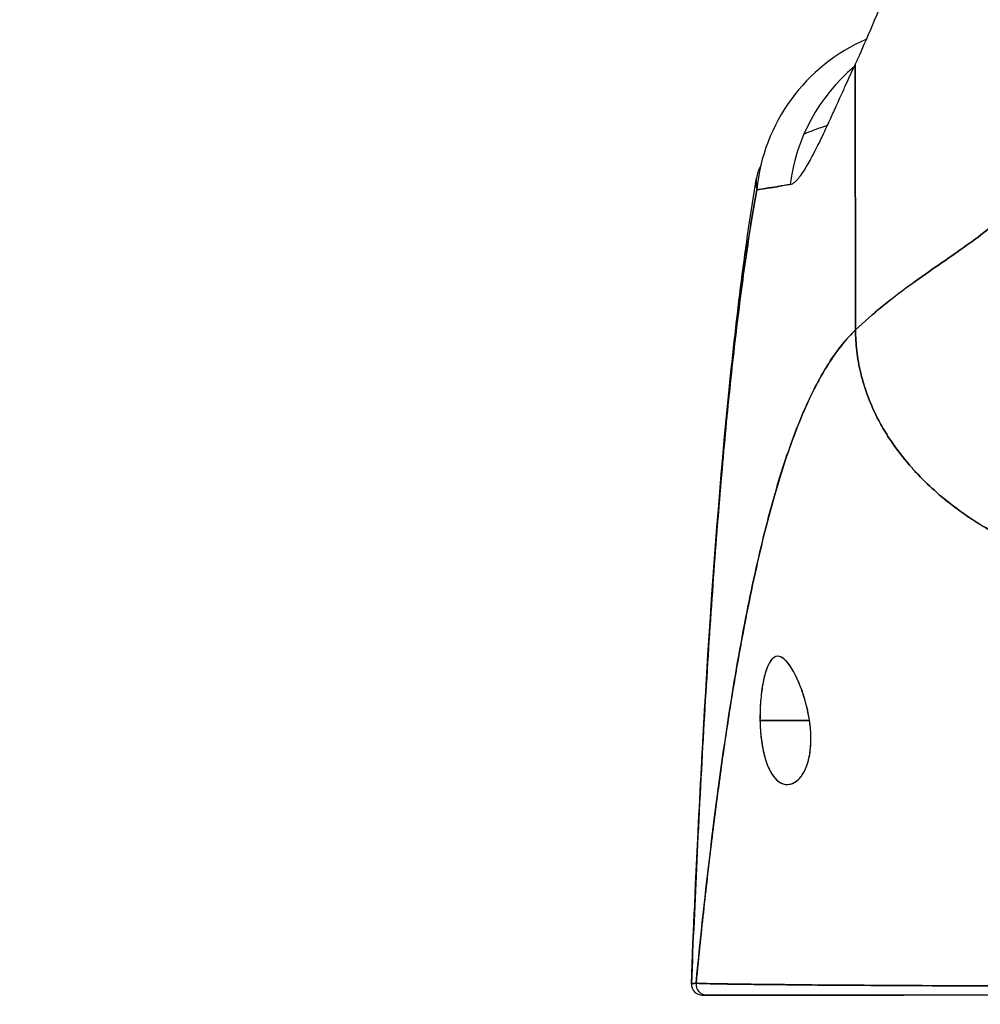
# Model space of a CAD drawing. Extents: x 784 to 1207, y 24 to 294.
# Tile 129 of 217: x 1033.33 to 1034.36, y 108.83 to 109.89. Entities that reach past the tile are written whole.
import ezdxf

# ---------------------------------------------------------------- set-up
doc = ezdxf.new("R2010")
doc.units = 0
doc.header["$LTSCALE"] = 4
doc.header["$MEASUREMENT"] = 0
doc.layers.get('0').update_dxf_attribs({"linetype": 'CONTINUOUS'})
doc.layers.get('DEFPOINTS').update_dxf_attribs({"linetype": 'CONTINUOUS'})
doc.styles.add('ROMANS', font='romans.shx')
doc.dimstyles.new('Default (ANSI)', dxfattribs={"dimscale": 20, "dimtxt": 0.07, "dimasz": 0.07, "dimexe": 0.125, "dimexo": 0.0625, "dimgap": 0.031496, "dimtad": 0, "dimtih": 1, "dimtoh": 1, "dimrnd": 1e-08, "dimzin": 0, "dimdsep": 46, "dimtxsty": 'ROMANS', "dimblk": 'Filled-1', "dimcen": 0.09, "dimdle": 0.393701, "dimclrd": 256, "dimclre": 256, "dimclrt": 256, "dimadec": 0, "dimazin": 0, "dimtfac": 0.928571, "dimtofl": 0, "dimtmove": 0, "dimatfit": 3, "dimfxl": 1, "dimtolj": 1, "dimtzin": 0, "dimlwd": -1, "dimlwe": -1, "dimarcsym": 0})

# ---------------------------------------------------------------- blocks, each defined once
blk = doc.blocks.new('Filled-1')
at = {"color": 0}
for p, q in [((0, 0), (-1, 0.17857)), ((-1, 0.17857), (-1, -0.17857)), ((-1, 0), (0, 0)), ((-1, -0.17857), (0, 0))]:
    blk.add_line(p, q, dxfattribs=at)
at = {"color": 0, "flags": 128}
blk.add_lwpolyline([(-1, -0.17857), (0, 0), (-1, 0.17857), (-1, -0.17857)], dxfattribs=at)
at = {"color": 0}
blk.add_solid([(-1, -0.17857), (0, 0), (-1, 0.17857), (-1, -0.17857)], dxfattribs=at)
blk = doc.blocks.new('*D19')
at = {"transparency": 16777216}
for p, q in [((1033.1, 108.8873), (1033.1, 115.3377)), ((1065.1625, 108.8561), (1065.1625, 115.3377)), ((1034.5, 112.8377), (1044.7145, 112.8377)), ((1063.7625, 112.8377), (1053.5479, 112.8377))]:
    blk.add_line(p, q, dxfattribs=at)
at = {"layer": 'DEFPOINTS', "color": 0, "transparency": 16777216}
for p in [(1033.1, 112.8377), (1033.1, 107.6373), (1065.1625, 107.6061)]:
    blk.add_point(p, dxfattribs=at)
at = {"transparency": 16777216, "xscale": 1.400000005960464, "yscale": 1.400000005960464, "zscale": 1.400000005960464, "rotation": 180}
blk.add_blockref('Filled-1', (1033.1, 112.8377), dxfattribs=at)
at = {"transparency": 16777216, "xscale": 1.400000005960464, "yscale": 1.400000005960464, "zscale": 1.400000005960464}
blk.add_blockref('Filled-1', (1065.1625, 112.8377), dxfattribs=at)
at = {"transparency": 16777216, "insert": (1049.1312, 112.8377), "char_height": 1.4, "attachment_point": 5, "style": 'ROMANS'}
blk.add_mtext('\\A1;\\fTahoma|b0|i0;\\H1.7500;(32.06)\\P\\fTahoma|b0|i0;\\H1.7500;(2 PL.)', dxfattribs=at)
blk = doc.blocks.new('*D20')
at = {"transparency": 16777216}
for p, q in [((1028.85, 108.8873), (1028.85, 115.3377)), ((1033.1, 108.8873), (1033.1, 115.3377)), ((1026.85, 112.8377), (1024.85, 112.8377)), ((1035.1, 112.8377), (1037.1, 112.8377))]:
    blk.add_line(p, q, dxfattribs=at)
at = {"layer": 'DEFPOINTS', "color": 0, "transparency": 16777216}
for p in [(1033.1, 112.8377), (1028.85, 107.6373), (1033.1, 107.6373)]:
    blk.add_point(p, dxfattribs=at)
at = {"transparency": 16777216, "xscale": 2, "yscale": 2, "zscale": 2}
blk.add_blockref('Filled-1', (1028.85, 112.8377), dxfattribs=at)
at = {"transparency": 16777216, "xscale": 2, "yscale": 2, "zscale": 2, "rotation": 180}
blk.add_blockref('Filled-1', (1033.1, 112.8377), dxfattribs=at)
at = {"transparency": 16777216, "insert": (1021.1724, 112.8377), "char_height": 2, "attachment_point": 5, "style": 'ROMANS'}
blk.add_mtext('\\A1;4.25', dxfattribs=at)
blk = doc.blocks.new('*D22')
at = {"transparency": 16777216}
for p, q in [((996.7875, 108.8561), (996.7875, 123.1399)), ((1065.1625, 108.8561), (1065.1625, 123.1399)), ((998.1875, 120.6399), (1021.1813, 120.6399)), ((1063.7625, 120.6399), (1040.7686, 120.6399))]:
    blk.add_line(p, q, dxfattribs=at)
at = {"layer": 'DEFPOINTS', "color": 0, "transparency": 16777216}
for p in [(996.7875, 120.6399), (996.7875, 107.6061), (1065.1625, 107.6061)]:
    blk.add_point(p, dxfattribs=at)
at = {"transparency": 16777216, "xscale": 1.400000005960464, "yscale": 1.400000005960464, "zscale": 1.400000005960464, "rotation": 180}
blk.add_blockref('Filled-1', (996.7875, 120.6399), dxfattribs=at)
at = {"transparency": 16777216, "xscale": 1.400000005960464, "yscale": 1.400000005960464, "zscale": 1.400000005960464}
blk.add_blockref('Filled-1', (1065.1625, 120.6399), dxfattribs=at)
at = {"transparency": 16777216, "insert": (1030.975, 120.6399), "char_height": 1.4, "attachment_point": 5, "style": 'ROMANS'}
blk.add_mtext('\\A1;\\fTahoma|b0|i0;\\H1.7500;(68.37)\\P\\fTahoma|b0|i0;\\H1.7500;OPENING WIDTH', dxfattribs=at)

msp = doc.modelspace()

# ---------------------------------------------------------------- linework, layer by layer
for p, q in [((1034.2287, 109.555), (1034.2283, 109.8403)), ((1034.2283, 109.8403), (1034.2287, 109.555)), ((1034.126, 109.1354), (1034.1792, 109.1354)), ((1034.1792, 109.1354), (1034.126, 109.1354))]:
    msp.add_line(p, q)
msp.add_arc((1034.064, 108.8519), 0.0118, 177.7242, 270)
msp.add_arc((1034.064, 108.8519), 0.0118, 177.7242, 270)
for centre, major_axis, ratio, start_param, end_param in [((1034.3181, 109.6866), (0, 0.1969), 0.998133, 0.40615, 1.473429), ((1034.1969, 110.1546), (0.0708, 0.4228), 0.275071, 3.921356, 3.960464), ((1034.3524, 109.6866), (0, -0.1969), 0.993, 3.837136, 4.585431), ((1034.0691, 108.8519), (0, -0.0118), 0.999958, 4.618394, 6.283185), ((1034.0691, 108.8519), (-0.0011, -0.0118), 0.999959, 4.712389, 6.37718)]:
    msp.add_ellipse(centre, major_axis=major_axis, ratio=ratio, start_param=start_param, end_param=end_param)
for points, knots in [([(1034.2335, 109.8516), (1034.2396, 109.8654), (1034.2458, 109.8796), (1034.2519, 109.894), (1034.2543, 109.8995), (1034.2566, 109.9051), (1034.2589, 109.9107), (1034.2591, 109.911), (1034.2592, 109.9114), (1034.2593, 109.9117), (1034.2629, 109.9204), (1034.2665, 109.9292), (1034.2701, 109.9381), (1034.276, 109.9532), (1034.2819, 109.9686), (1034.2877, 109.9841)], [0, 0, 0, 0, 0.333333, 0.333333, 0.333333, 0.461137, 0.461137, 0.461137, 0.468697, 0.468697, 0.468697, 0.666667, 0.666667, 0.666667, 1, 1, 1, 1]), ([(1034.1585, 109.7115), (1034.16, 109.7116), (1034.1616, 109.7125), (1034.1633, 109.714), (1034.1642, 109.7147), (1034.1652, 109.7157), (1034.1662, 109.7167), (1034.1675, 109.7182), (1034.169, 109.72), (1034.1705, 109.7221), (1034.1721, 109.7244), (1034.1739, 109.7271), (1034.1758, 109.7302), (1034.1783, 109.7344), (1034.1811, 109.7393), (1034.1841, 109.7453), (1034.1854, 109.7478), (1034.1868, 109.7505), (1034.1883, 109.7535), (1034.1913, 109.7595), (1034.1946, 109.7664), (1034.1982, 109.7743), (1034.1995, 109.777), (1034.2008, 109.7798), (1034.2021, 109.7828), (1034.2031, 109.785), (1034.2041, 109.7872), (1034.2052, 109.7895), (1034.2076, 109.7948), (1034.2102, 109.8006), (1034.2129, 109.8066), (1034.2147, 109.8105), (1034.2165, 109.8146), (1034.2184, 109.8187), (1034.2215, 109.8256), (1034.2248, 109.8328), (1034.2283, 109.8403)], [0, 0, 0, 0, 0.13127, 0.13127, 0.13127, 0.2, 0.2, 0.2, 0.295706, 0.295706, 0.295706, 0.4, 0.4, 0.4, 0.539952, 0.539952, 0.539952, 0.6, 0.6, 0.6, 0.725303, 0.725303, 0.725303, 0.768562, 0.768562, 0.768562, 0.8, 0.8, 0.8, 0.873831, 0.873831, 0.873831, 0.921366, 0.921366, 0.921366, 1, 1, 1, 1]), ([(1034.1984, 109.7747), (1034.197, 109.7742), (1034.1955, 109.7737), (1034.1941, 109.7733), (1034.1867, 109.7708), (1034.1797, 109.7682), (1034.1733, 109.7655)], [0.69820138, 0.69820138, 0.69820138, 0.69820138, 0.70599331, 0.70599331, 0.70599331, 0.74748946, 0.74748946, 0.74748946, 0.74748946]), ([(1034.1267, 109.7312), (1034.1244, 109.727), (1034.1229, 109.7227), (1034.1222, 109.7185), (1034.1214, 109.7139), (1034.1216, 109.7095), (1034.1225, 109.7057)], [0.8973163, 0.8973163, 0.8973163, 0.8973163, 0.9461063, 0.9461063, 0.9461063, 1, 1, 1, 1]), ([(1034.4265, 109.7273), (1034.4215, 109.7178), (1034.4158, 109.7093), (1034.4096, 109.7014), (1034.4034, 109.6934), (1034.3967, 109.6861), (1034.3895, 109.6792), (1034.3822, 109.6723), (1034.3745, 109.6659), (1034.3665, 109.6596), (1034.3584, 109.6533), (1034.3499, 109.6472), (1034.3412, 109.641), (1034.3325, 109.6349), (1034.3235, 109.6287), (1034.3143, 109.6224), (1034.3051, 109.616), (1034.2957, 109.6094), (1034.2862, 109.6025), (1034.2767, 109.5955), (1034.2671, 109.5882), (1034.2574, 109.5803), (1034.2478, 109.5725), (1034.2382, 109.5641), (1034.2287, 109.555)], [0, 0, 0, 0, 0.125, 0.125, 0.125, 0.25, 0.25, 0.25, 0.375, 0.375, 0.375, 0.5, 0.5, 0.5, 0.625, 0.625, 0.625, 0.75, 0.75, 0.75, 0.875001, 0.875001, 0.875001, 1, 1, 1, 1]), ([(1034.2287, 109.555), (1034.2382, 109.5641), (1034.2478, 109.5724), (1034.2574, 109.5803), (1034.267, 109.5882), (1034.2766, 109.5955), (1034.2861, 109.6025), (1034.2956, 109.6094), (1034.305, 109.616), (1034.3143, 109.6224), (1034.3235, 109.6287), (1034.3325, 109.6349), (1034.3412, 109.641), (1034.3499, 109.6472), (1034.3584, 109.6533), (1034.3665, 109.6596), (1034.3745, 109.6659), (1034.3822, 109.6723), (1034.3895, 109.6792), (1034.3967, 109.6861), (1034.4034, 109.6934), (1034.4096, 109.7014), (1034.4158, 109.7093), (1034.4215, 109.7178), (1034.4265, 109.7273)], [0, 0, 0, 0, 0.124961, 0.124961, 0.124961, 0.249967, 0.249967, 0.249967, 0.374972, 0.374972, 0.374972, 0.499978, 0.499978, 0.499978, 0.624983, 0.624983, 0.624983, 0.749989, 0.749989, 0.749989, 0.874994, 0.874994, 0.874994, 1, 1, 1, 1]), ([(1034.0522, 108.8524), (1034.0615, 109.0817), (1034.0737, 109.3004), (1034.1009, 109.571), (1034.1102, 109.6468), (1034.1222, 109.7185)], [0, 0, 0, 0, 1.850892, 1.850892, 2.628358, 2.628358, 2.628358, 2.628358]), ([(1034.0522, 108.8524), (1034.0543, 108.9032), (1034.0565, 108.952), (1034.0587, 108.9988), (1034.061, 109.0456), (1034.0633, 109.0903), (1034.0658, 109.1331), (1034.0683, 109.1758), (1034.0708, 109.2166), (1034.0735, 109.2554), (1034.0762, 109.2941), (1034.0789, 109.3309), (1034.0818, 109.3658), (1034.0847, 109.4007), (1034.0876, 109.4337), (1034.0907, 109.4648), (1034.0938, 109.4959), (1034.097, 109.5252), (1034.1002, 109.5527), (1034.1035, 109.5802), (1034.1069, 109.606), (1034.1103, 109.6301), (1034.1138, 109.6541), (1034.1174, 109.6765), (1034.121, 109.6974), (1034.1215, 109.7002), (1034.122, 109.703), (1034.1225, 109.7057)], [0, 0, 0, 0, 0.122921, 0.122921, 0.122921, 0.245842, 0.245842, 0.245842, 0.368763, 0.368763, 0.368763, 0.491684, 0.491684, 0.491684, 0.614605, 0.614605, 0.614605, 0.737526, 0.737526, 0.737526, 0.860447, 0.860447, 0.860447, 0.983368, 0.983368, 0.983368, 1, 1, 1, 1]), ([(1034.1225, 109.7057), (1034.1187, 109.6846), (1034.115, 109.6619), (1034.1114, 109.6373), (1034.1078, 109.6128), (1034.1043, 109.5864), (1034.1009, 109.5582), (1034.0975, 109.53), (1034.0942, 109.4999), (1034.091, 109.4679), (1034.0878, 109.4358), (1034.0848, 109.4018), (1034.0818, 109.3657), (1034.0788, 109.3296), (1034.076, 109.2915), (1034.0732, 109.2512), (1034.0705, 109.211), (1034.0678, 109.1686), (1034.0653, 109.1241), (1034.0628, 109.0797), (1034.0603, 109.033), (1034.058, 108.9842), (1034.056, 108.9419), (1034.0541, 108.898), (1034.0522, 108.8524)], [0, 0, 0, 0, 0.127116, 0.127116, 0.127116, 0.254233, 0.254233, 0.254233, 0.381349, 0.381349, 0.381349, 0.508466, 0.508466, 0.508466, 0.635582, 0.635582, 0.635582, 0.762699, 0.762699, 0.762699, 0.889815, 0.889815, 0.889815, 1, 1, 1, 1]), ([(1034.1225, 109.7057), (1034.1242, 109.7059), (1034.126, 109.7062), (1034.1279, 109.7066), (1034.129, 109.7067), (1034.1302, 109.7069), (1034.1314, 109.7071), (1034.1316, 109.7071), (1034.1317, 109.7072), (1034.1319, 109.7072), (1034.1325, 109.7073), (1034.1331, 109.7074), (1034.1338, 109.7074), (1034.1357, 109.7077), (1034.1378, 109.708), (1034.1401, 109.7083), (1034.1411, 109.7085), (1034.1421, 109.7087), (1034.1432, 109.7089), (1034.1434, 109.7089), (1034.1437, 109.709), (1034.144, 109.709), (1034.1449, 109.7092), (1034.1459, 109.7094), (1034.147, 109.7096), (1034.1493, 109.7101), (1034.1518, 109.7106), (1034.1545, 109.711), (1034.1553, 109.7111), (1034.1561, 109.7113), (1034.157, 109.7114), (1034.1575, 109.7114), (1034.158, 109.7115), (1034.1585, 109.7115)], [0, 0, 0, 0, 0.215172, 0.215172, 0.215172, 0.333333, 0.333333, 0.333333, 0.349511, 0.349511, 0.349511, 0.409038, 0.409038, 0.409038, 0.587512, 0.587512, 0.587512, 0.666667, 0.666667, 0.666667, 0.686219, 0.686219, 0.686219, 0.756792, 0.756792, 0.756792, 0.91937, 0.91937, 0.91937, 0.970836, 0.970836, 0.970836, 1, 1, 1, 1]), ([(1034.1585, 109.7115), (1034.1539, 109.7107), (1034.1496, 109.7099), (1034.1456, 109.7093), (1034.1451, 109.7092), (1034.1447, 109.7091), (1034.1442, 109.709), (1034.1401, 109.7084), (1034.1363, 109.7078), (1034.1328, 109.7073), (1034.1326, 109.7073), (1034.1325, 109.7073), (1034.1323, 109.7072), (1034.1287, 109.7067), (1034.1254, 109.7062), (1034.1225, 109.7057)], [0, 0, 0, 0, 0.298748, 0.298748, 0.298748, 0.333333, 0.333333, 0.333333, 0.649666, 0.649666, 0.649666, 0.666667, 0.666667, 0.666667, 1, 1, 1, 1]), ([(1034.2287, 109.555), (1034.2239, 109.5504), (1034.2192, 109.5453), (1034.2145, 109.5396), (1034.2099, 109.5338), (1034.2053, 109.5275), (1034.2008, 109.5205), (1034.1963, 109.5136), (1034.1919, 109.506), (1034.1875, 109.4978), (1034.1831, 109.4895), (1034.1788, 109.4806), (1034.1746, 109.4711), (1034.1704, 109.4615), (1034.1663, 109.4513), (1034.1622, 109.4404), (1034.1581, 109.4295), (1034.1541, 109.4179), (1034.1502, 109.4055), (1034.1462, 109.3932), (1034.1424, 109.3802), (1034.1386, 109.3665), (1034.1348, 109.3527), (1034.1311, 109.3383), (1034.1275, 109.3231), (1034.1238, 109.3079), (1034.1203, 109.292), (1034.1168, 109.2754), (1034.1133, 109.2587), (1034.1098, 109.2413), (1034.1065, 109.2232), (1034.1031, 109.2051), (1034.0999, 109.1862), (1034.0966, 109.1666), (1034.0934, 109.147), (1034.0903, 109.1266), (1034.0872, 109.1056), (1034.0842, 109.0845), (1034.0812, 109.0627), (1034.0783, 109.0401), (1034.0754, 109.0176), (1034.0725, 108.9943), (1034.0697, 108.9704), (1034.067, 108.9464), (1034.0643, 108.9217), (1034.0616, 108.8964), (1034.0602, 108.8822), (1034.0587, 108.8677), (1034.0573, 108.853)], [0, 0, 0, 0, 0.06426, 0.06426, 0.06426, 0.128523, 0.128523, 0.128523, 0.192785, 0.192785, 0.192785, 0.257047, 0.257047, 0.257047, 0.321309, 0.321309, 0.321309, 0.385571, 0.385571, 0.385571, 0.449834, 0.449834, 0.449834, 0.514096, 0.514096, 0.514096, 0.578358, 0.578358, 0.578358, 0.64262, 0.64262, 0.64262, 0.706882, 0.706882, 0.706882, 0.771145, 0.771145, 0.771145, 0.835407, 0.835407, 0.835407, 0.899669, 0.899669, 0.899669, 0.963931, 0.963931, 0.963931, 1, 1, 1, 1]), ([(1034.0573, 108.853), (1034.0622, 108.9038), (1034.0675, 108.9521), (1034.073, 108.9977), (1034.0785, 109.0432), (1034.0842, 109.0861), (1034.0903, 109.1261), (1034.0963, 109.1662), (1034.1027, 109.2035), (1034.1093, 109.238), (1034.1159, 109.2724), (1034.1227, 109.3041), (1034.1299, 109.333), (1034.137, 109.3619), (1034.1444, 109.3881), (1034.1521, 109.4116), (1034.1598, 109.4351), (1034.1678, 109.4559), (1034.176, 109.4742), (1034.1843, 109.4925), (1034.1928, 109.5083), (1034.2015, 109.5217), (1034.2103, 109.5351), (1034.2194, 109.5461), (1034.2287, 109.555)], [0, 0, 0, 0, 0.125007, 0.125007, 0.125007, 0.250015, 0.250015, 0.250015, 0.375022, 0.375022, 0.375022, 0.50003, 0.50003, 0.50003, 0.625037, 0.625037, 0.625037, 0.750045, 0.750045, 0.750045, 0.875052, 0.875052, 0.875052, 1, 1, 1, 1]), ([(1034.2287, 109.555), (1034.2287, 109.5477), (1034.2291, 109.5401), (1034.23, 109.5325), (1034.2309, 109.5245), (1034.2324, 109.5165), (1034.2343, 109.5085), (1034.2349, 109.5061), (1034.2355, 109.5037), (1034.2361, 109.5013), (1034.2378, 109.4953), (1034.2398, 109.4893), (1034.2421, 109.4833), (1034.2454, 109.4746), (1034.2492, 109.466), (1034.2537, 109.4576), (1034.2551, 109.4549), (1034.2566, 109.4522), (1034.2581, 109.4496), (1034.2616, 109.4436), (1034.2654, 109.4377), (1034.2695, 109.4318), (1034.2755, 109.4232), (1034.2822, 109.4148), (1034.2894, 109.4067), (1034.2908, 109.4051), (1034.2922, 109.4036), (1034.2936, 109.4021), (1034.2998, 109.3954), (1034.3064, 109.3889), (1034.3134, 109.3827), (1034.3178, 109.3788), (1034.3223, 109.375), (1034.3269, 109.3712), (1034.3315, 109.3675), (1034.3363, 109.3639), (1034.3412, 109.3604), (1034.3461, 109.3568), (1034.3512, 109.3533), (1034.3564, 109.3499), (1034.3616, 109.3466), (1034.3669, 109.3433), (1034.3723, 109.3402), (1034.3811, 109.3351), (1034.3902, 109.3302), (1034.3995, 109.3256), (1034.4017, 109.3246), (1034.4039, 109.3235), (1034.4061, 109.3225), (1034.4119, 109.3198), (1034.4178, 109.3172), (1034.4238, 109.3147), (1034.4298, 109.3123), (1034.4358, 109.3099), (1034.4419, 109.3077), (1034.448, 109.3055), (1034.4542, 109.3034), (1034.4603, 109.3014), (1034.4624, 109.3007), (1034.4644, 109.3001), (1034.4664, 109.2995)], [0, 0, 0, 0, 0.070424, 0.070424, 0.070424, 0.144534, 0.144534, 0.144534, 0.166667, 0.166667, 0.166667, 0.223343, 0.223343, 0.223343, 0.306734, 0.306734, 0.306734, 0.333333, 0.333333, 0.333333, 0.393545, 0.393545, 0.393545, 0.482972, 0.482972, 0.482972, 0.5, 0.5, 0.5, 0.574383, 0.574383, 0.574383, 0.620537, 0.620537, 0.620537, 0.666667, 0.666667, 0.666667, 0.713018, 0.713018, 0.713018, 0.759127, 0.759127, 0.759127, 0.833333, 0.833333, 0.833333, 0.850626, 0.850626, 0.850626, 0.895889, 0.895889, 0.895889, 0.940848, 0.940848, 0.940848, 0.985537, 0.985537, 0.985537, 1, 1, 1, 1]), ([(1034.4664, 109.2995), (1034.4644, 109.3001), (1034.4624, 109.3007), (1034.4603, 109.3014), (1034.4542, 109.3034), (1034.448, 109.3055), (1034.4419, 109.3077), (1034.4358, 109.3099), (1034.4298, 109.3123), (1034.4238, 109.3147), (1034.4178, 109.3172), (1034.4119, 109.3198), (1034.4061, 109.3225), (1034.4039, 109.3235), (1034.4017, 109.3246), (1034.3995, 109.3257), (1034.3902, 109.3302), (1034.3811, 109.3351), (1034.3723, 109.3402), (1034.3614, 109.3465), (1034.351, 109.3532), (1034.3412, 109.3603), (1034.3314, 109.3674), (1034.3221, 109.3749), (1034.3134, 109.3827), (1034.3064, 109.3889), (1034.2998, 109.3954), (1034.2936, 109.402), (1034.2922, 109.4036), (1034.2908, 109.4051), (1034.2894, 109.4067), (1034.2822, 109.4148), (1034.2755, 109.4232), (1034.2695, 109.4318), (1034.2654, 109.4377), (1034.2616, 109.4436), (1034.2581, 109.4496), (1034.2566, 109.4522), (1034.2551, 109.4549), (1034.2537, 109.4576), (1034.2492, 109.466), (1034.2454, 109.4746), (1034.2421, 109.4833), (1034.2398, 109.4892), (1034.2378, 109.4952), (1034.2362, 109.5013), (1034.2355, 109.5037), (1034.2349, 109.5061), (1034.2343, 109.5085), (1034.2324, 109.5165), (1034.2309, 109.5245), (1034.23, 109.5325), (1034.2291, 109.5401), (1034.2287, 109.5476), (1034.2287, 109.555)], [0, 0, 0, 0, 0.014459, 0.014459, 0.014459, 0.059137, 0.059137, 0.059137, 0.104088, 0.104088, 0.104088, 0.149345, 0.149345, 0.149345, 0.166667, 0.166667, 0.166667, 0.24084, 0.24084, 0.24084, 0.33319, 0.33319, 0.33319, 0.425633, 0.425633, 0.425633, 0.5, 0.5, 0.5, 0.517058, 0.517058, 0.517058, 0.606462, 0.606462, 0.606462, 0.666667, 0.666667, 0.666667, 0.693307, 0.693307, 0.693307, 0.776791, 0.776791, 0.776791, 0.833333, 0.833333, 0.833333, 0.855634, 0.855634, 0.855634, 0.929684, 0.929684, 0.929684, 1, 1, 1, 1]), ([(1034.1792, 109.1354), (1034.1781, 109.1425), (1034.1766, 109.1494), (1034.1747, 109.1563), (1034.1727, 109.1632), (1034.1703, 109.1702), (1034.1676, 109.1764), (1034.166, 109.1801), (1034.1644, 109.1836), (1034.1627, 109.1867), (1034.1616, 109.1887), (1034.1605, 109.1905), (1034.1595, 109.1922), (1034.1567, 109.1965), (1034.154, 109.1997), (1034.1515, 109.2016), (1034.149, 109.2036), (1034.1467, 109.2045), (1034.1445, 109.2043), (1034.1427, 109.2041), (1034.1411, 109.2033), (1034.1396, 109.2018), (1034.1392, 109.2015), (1034.1388, 109.2011), (1034.1385, 109.2007), (1034.1367, 109.1986), (1034.1349, 109.1954), (1034.1334, 109.1913), (1034.1318, 109.1872), (1034.1304, 109.182), (1034.1293, 109.1761), (1034.1291, 109.1752), (1034.129, 109.1744), (1034.1288, 109.1735), (1034.1279, 109.1682), (1034.1272, 109.1623), (1034.1267, 109.1564), (1034.1261, 109.1496), (1034.1259, 109.1426), (1034.126, 109.1354)], [0, 0, 0, 0, 0.1, 0.1, 0.1, 0.2, 0.2, 0.2, 0.2605674, 0.2605674, 0.2605674, 0.3, 0.3, 0.3, 0.4, 0.4, 0.4, 0.5, 0.5, 0.5, 0.5813015, 0.5813015, 0.5813015, 0.6, 0.6, 0.6, 0.7, 0.7, 0.7, 0.8, 0.8, 0.8, 0.8138596, 0.8138596, 0.8138596, 0.9, 0.9, 0.9, 0.9999975, 0.9999975, 0.9999975, 0.9999975]), ([(1034.1792, 109.1354), (1034.1779, 109.143), (1034.1763, 109.1507), (1034.1741, 109.1581), (1034.172, 109.1656), (1034.1693, 109.1728), (1034.1664, 109.1791), (1034.1636, 109.1854), (1034.1605, 109.1909), (1034.1576, 109.195), (1034.1546, 109.1992), (1034.1516, 109.202), (1034.1489, 109.2033), (1034.1461, 109.2047), (1034.1435, 109.2046), (1034.1411, 109.2031), (1034.1387, 109.2016), (1034.1366, 109.1986), (1034.1347, 109.1945), (1034.1328, 109.1903), (1034.1312, 109.185), (1034.1299, 109.1789), (1034.1285, 109.1727), (1034.1275, 109.1657), (1034.1269, 109.1583), (1034.1262, 109.1509), (1034.126, 109.1431), (1034.126, 109.1354)], [0, 0, 0, 0, 0.111111, 0.111111, 0.111111, 0.222222, 0.222222, 0.222222, 0.333333, 0.333333, 0.333333, 0.444444, 0.444444, 0.444444, 0.555556, 0.555556, 0.555556, 0.666667, 0.666667, 0.666667, 0.777778, 0.777778, 0.777778, 0.888889, 0.888889, 0.888889, 1, 1, 1, 1]), ([(1034.126, 109.1354), (1034.1261, 109.1345), (1034.1261, 109.1337), (1034.1261, 109.1328), (1034.1263, 109.1262), (1034.1268, 109.1197), (1034.1276, 109.1134), (1034.1286, 109.1064), (1034.13, 109.0995), (1034.1319, 109.0934), (1034.1337, 109.0873), (1034.1361, 109.0819), (1034.1389, 109.0776), (1034.14, 109.0759), (1034.1412, 109.0743), (1034.1425, 109.073), (1034.1443, 109.071), (1034.1463, 109.0694), (1034.1482, 109.0684), (1034.1515, 109.0666), (1034.1549, 109.0661), (1034.1581, 109.0668), (1034.1614, 109.0674), (1034.1644, 109.0692), (1034.1671, 109.0717), (1034.1698, 109.0743), (1034.1722, 109.0777), (1034.1742, 109.0819), (1034.1762, 109.086), (1034.1779, 109.0909), (1034.179, 109.0966), (1034.1801, 109.1022), (1034.1807, 109.1087), (1034.1807, 109.1152), (1034.1807, 109.1167), (1034.1807, 109.1181), (1034.1807, 109.1196), (1034.1805, 109.1247), (1034.18, 109.13), (1034.1792, 109.1354)], [0, 0, 0, 0, 0.011257, 0.011257, 0.011257, 0.1, 0.1, 0.1, 0.2, 0.2, 0.2, 0.3, 0.3, 0.3, 0.340774, 0.340774, 0.340774, 0.4, 0.4, 0.4, 0.5, 0.5, 0.5, 0.6, 0.6, 0.6, 0.7, 0.7, 0.7, 0.8, 0.8, 0.8, 0.9, 0.9, 0.9, 0.92235, 0.92235, 0.92235, 1, 1, 1, 1]), ([(1034.126, 109.1354), (1034.1261, 109.1284), (1034.1266, 109.1213), (1034.1275, 109.1145), (1034.1283, 109.1077), (1034.1296, 109.1012), (1034.1313, 109.0954), (1034.1329, 109.0895), (1034.135, 109.0842), (1034.1375, 109.0799), (1034.14, 109.0755), (1034.1429, 109.072), (1034.146, 109.0697), (1034.1492, 109.0674), (1034.1527, 109.0663), (1034.1561, 109.0665), (1034.1596, 109.0667), (1034.163, 109.0682), (1034.1661, 109.0709), (1034.1692, 109.0735), (1034.172, 109.0773), (1034.1742, 109.0817), (1034.1763, 109.0862), (1034.178, 109.0914), (1034.1791, 109.0971), (1034.1802, 109.1028), (1034.1807, 109.109), (1034.1807, 109.1155), (1034.1807, 109.122), (1034.1802, 109.1287), (1034.1792, 109.1354)], [0, 0, 0, 0, 0.1, 0.1, 0.1, 0.2, 0.2, 0.2, 0.3, 0.3, 0.3, 0.4, 0.4, 0.4, 0.5, 0.5, 0.5, 0.6, 0.6, 0.6, 0.7, 0.7, 0.7, 0.8, 0.8, 0.8, 0.9, 0.9, 0.9, 1, 1, 1, 1]), ([(1034.0573, 108.853), (1034.0571, 108.8529), (1034.0569, 108.8528), (1034.0567, 108.8528), (1034.0565, 108.8527), (1034.0564, 108.8527), (1034.0562, 108.8528), (1034.0562, 108.8528), (1034.0562, 108.8528), (1034.0562, 108.8528), (1034.0561, 108.8528), (1034.0559, 108.8528), (1034.0558, 108.8528), (1034.0557, 108.8528), (1034.0555, 108.8528), (1034.0554, 108.8528), (1034.0554, 108.8528), (1034.0553, 108.8528), (1034.0553, 108.8528), (1034.0552, 108.8528), (1034.0551, 108.8528), (1034.0551, 108.8528), (1034.055, 108.8528), (1034.0549, 108.8528), (1034.0548, 108.8528), (1034.0546, 108.8528), (1034.0545, 108.8527), (1034.0543, 108.8527), (1034.0543, 108.8527), (1034.0543, 108.8526), (1034.0542, 108.8526), (1034.0541, 108.8526), (1034.0539, 108.8525), (1034.0537, 108.8525), (1034.0537, 108.8525), (1034.0536, 108.8524), (1034.0535, 108.8524), (1034.0534, 108.8524), (1034.0534, 108.8524), (1034.0533, 108.8524), (1034.0532, 108.8524), (1034.0532, 108.8524), (1034.0531, 108.8525), (1034.053, 108.8525), (1034.053, 108.8525), (1034.0529, 108.8525), (1034.0529, 108.8525), (1034.0529, 108.8525), (1034.0529, 108.8525), (1034.0528, 108.8526), (1034.0528, 108.8526), (1034.0527, 108.8527), (1034.0527, 108.8527), (1034.0526, 108.8527), (1034.0526, 108.8528), (1034.0525, 108.8528), (1034.0525, 108.8528), (1034.0525, 108.8528), (1034.0525, 108.8528), (1034.0524, 108.8528), (1034.0524, 108.8527), (1034.0523, 108.8527), (1034.0523, 108.8526), (1034.0522, 108.8524)], [0, 0, 0, 0, 0.081335, 0.081335, 0.081335, 0.142857, 0.142857, 0.142857, 0.149075, 0.149075, 0.149075, 0.208369, 0.208369, 0.208369, 0.261718, 0.261718, 0.261718, 0.285714, 0.285714, 0.285714, 0.31059, 0.31059, 0.31059, 0.356152, 0.356152, 0.356152, 0.428571, 0.428571, 0.428571, 0.441332, 0.441332, 0.441332, 0.524105, 0.524105, 0.524105, 0.571429, 0.571429, 0.571429, 0.612746, 0.612746, 0.612746, 0.661888, 0.661888, 0.661888, 0.714286, 0.714286, 0.714286, 0.715129, 0.715129, 0.715129, 0.773301, 0.773301, 0.773301, 0.837913, 0.837913, 0.837913, 0.857143, 0.857143, 0.857143, 0.911653, 0.911653, 0.911653, 1, 1, 1, 1]), ([(1034.0522, 108.8524), (1034.0524, 108.8524), (1034.0527, 108.8524), (1034.053, 108.8525), (1034.0531, 108.8525), (1034.0532, 108.8525), (1034.0533, 108.8525), (1034.0536, 108.8525), (1034.0539, 108.8526), (1034.0542, 108.8526), (1034.0545, 108.8527), (1034.0548, 108.8527), (1034.055, 108.8527), (1034.0552, 108.8528), (1034.0554, 108.8528), (1034.0556, 108.8528), (1034.0561, 108.8529), (1034.0566, 108.853), (1034.0573, 108.853)], [0, 0, 0, 0, 0.266519, 0.266519, 0.266519, 0.333333, 0.333333, 0.333333, 0.518206, 0.518206, 0.518206, 0.666667, 0.666667, 0.666667, 0.753542, 0.753542, 0.753542, 1, 1, 1, 1]), ([(1034.0573, 108.853), (1034.0574, 108.853), (1034.0577, 108.853), (1034.0582, 108.8529), (1034.0587, 108.8529), (1034.0595, 108.8528), (1034.0605, 108.8528), (1034.0615, 108.8528), (1034.0627, 108.8527), (1034.0641, 108.8527), (1034.0655, 108.8526), (1034.0671, 108.8526), (1034.069, 108.8525), (1034.0694, 108.8525), (1034.0699, 108.8525), (1034.0704, 108.8525), (1034.0718, 108.8525), (1034.0733, 108.8524), (1034.075, 108.8524), (1034.0772, 108.8524), (1034.0796, 108.8523), (1034.0822, 108.8523), (1034.0849, 108.8522), (1034.0879, 108.8522), (1034.0911, 108.8521), (1034.0946, 108.8521), (1034.0984, 108.852), (1034.1024, 108.8519), (1034.1038, 108.8519), (1034.1053, 108.8519), (1034.1068, 108.8519), (1034.1098, 108.8518), (1034.1128, 108.8518), (1034.116, 108.8518), (1034.1211, 108.8517), (1034.1264, 108.8516), (1034.1321, 108.8516), (1034.138, 108.8515), (1034.1443, 108.8514), (1034.1509, 108.8514), (1034.1555, 108.8513), (1034.1603, 108.8513), (1034.1652, 108.8512), (1034.1676, 108.8512), (1034.1701, 108.8512), (1034.1725, 108.8512), (1034.1804, 108.8511), (1034.1886, 108.851), (1034.1971, 108.851), (1034.2059, 108.8509), (1034.2151, 108.8508), (1034.2246, 108.8508), (1034.2307, 108.8507), (1034.2369, 108.8507), (1034.2432, 108.8507), (1034.2459, 108.8506), (1034.2487, 108.8506), (1034.2514, 108.8506), (1034.2595, 108.8506), (1034.2678, 108.8505), (1034.2762, 108.8505), (1034.2839, 108.8504), (1034.2917, 108.8504), (1034.2997, 108.8504), (1034.3072, 108.8503), (1034.3149, 108.8503), (1034.3228, 108.8503), (1034.328, 108.8502), (1034.3333, 108.8502), (1034.3387, 108.8502), (1034.3413, 108.8502), (1034.3439, 108.8502), (1034.3466, 108.8502), (1034.3547, 108.8501), (1034.363, 108.8501), (1034.3714, 108.8501), (1034.38, 108.85), (1034.3887, 108.85), (1034.3975, 108.8499), (1034.4068, 108.8499), (1034.416, 108.8498), (1034.4253, 108.8498), (1034.4338, 108.8498), (1034.4422, 108.8497), (1034.4506, 108.8497), (1034.4515, 108.8497), (1034.4523, 108.8497), (1034.4532, 108.8497), (1034.4616, 108.8496), (1034.4699, 108.8496), (1034.4782, 108.8496), (1034.4858, 108.8495), (1034.4933, 108.8495), (1034.5008, 108.8495), (1034.5076, 108.8495), (1034.5144, 108.8495), (1034.5211, 108.8494), (1034.5271, 108.8494), (1034.5332, 108.8494), (1034.5392, 108.8494), (1034.5447, 108.8494), (1034.5501, 108.8494), (1034.5555, 108.8494), (1034.5575, 108.8494), (1034.5594, 108.8494), (1034.5613, 108.8494), (1034.5644, 108.8494), (1034.5675, 108.8494), (1034.5705, 108.8494), (1034.5753, 108.8494), (1034.5801, 108.8494), (1034.5848, 108.8494), (1034.5896, 108.8494), (1034.5943, 108.8495), (1034.5991, 108.8495), (1034.6041, 108.8495), (1034.609, 108.8495), (1034.614, 108.8495), (1034.6195, 108.8496), (1034.6249, 108.8496), (1034.6304, 108.8496), (1034.6363, 108.8496), (1034.6422, 108.8497), (1034.6483, 108.8497), (1034.6538, 108.8497), (1034.6593, 108.8498), (1034.665, 108.8498), (1034.6671, 108.8498), (1034.6692, 108.8498), (1034.6713, 108.8498), (1034.6741, 108.8499), (1034.6769, 108.8499), (1034.6797, 108.8499), (1034.6841, 108.8499), (1034.6885, 108.85), (1034.693, 108.85), (1034.697, 108.85), (1034.7011, 108.85), (1034.7051, 108.8501), (1034.7089, 108.8501), (1034.7126, 108.8501), (1034.7164, 108.8501), (1034.7199, 108.8502), (1034.7234, 108.8502), (1034.7269, 108.8502), (1034.7301, 108.8502), (1034.7334, 108.8503), (1034.7366, 108.8503), (1034.7396, 108.8503), (1034.7426, 108.8503), (1034.7457, 108.8503), (1034.7485, 108.8504), (1034.7513, 108.8504), (1034.7541, 108.8504), (1034.7568, 108.8504), (1034.7594, 108.8504), (1034.7621, 108.8505), (1034.7645, 108.8505), (1034.767, 108.8505), (1034.7695, 108.8505), (1034.7718, 108.8505), (1034.7742, 108.8506), (1034.7765, 108.8506), (1034.7787, 108.8506), (1034.7808, 108.8506), (1034.783, 108.8506), (1034.785, 108.8506), (1034.787, 108.8507), (1034.789, 108.8507), (1034.7908, 108.8507), (1034.7926, 108.8507), (1034.7944, 108.8507), (1034.7948, 108.8507), (1034.7953, 108.8507), (1034.7957, 108.8507)], [0, 0, 0, 0, 0.025215, 0.025215, 0.025215, 0.052019, 0.052019, 0.052019, 0.078475, 0.078475, 0.078475, 0.104458, 0.104458, 0.104458, 0.111111, 0.111111, 0.111111, 0.130002, 0.130002, 0.130002, 0.155281, 0.155281, 0.155281, 0.182167, 0.182167, 0.182167, 0.211639, 0.211639, 0.211639, 0.222222, 0.222222, 0.222222, 0.242719, 0.242719, 0.242719, 0.275303, 0.275303, 0.275303, 0.309372, 0.309372, 0.309372, 0.333333, 0.333333, 0.333333, 0.34491, 0.34491, 0.34491, 0.381911, 0.381911, 0.381911, 0.420108, 0.420108, 0.420108, 0.444444, 0.444444, 0.444444, 0.45489, 0.45489, 0.45489, 0.485385, 0.485385, 0.485385, 0.512843, 0.512843, 0.512843, 0.5386, 0.5386, 0.5386, 0.555556, 0.555556, 0.555556, 0.563824, 0.563824, 0.563824, 0.589065, 0.589065, 0.589065, 0.614921, 0.614921, 0.614921, 0.642049, 0.642049, 0.642049, 0.666667, 0.666667, 0.666667, 0.669208, 0.669208, 0.669208, 0.693865, 0.693865, 0.693865, 0.716345, 0.716345, 0.716345, 0.736729, 0.736729, 0.736729, 0.755149, 0.755149, 0.755149, 0.771835, 0.771835, 0.771835, 0.777778, 0.777778, 0.777778, 0.787269, 0.787269, 0.787269, 0.80203, 0.80203, 0.80203, 0.816729, 0.816729, 0.816729, 0.83205, 0.83205, 0.83205, 0.848651, 0.848651, 0.848651, 0.866499, 0.866499, 0.866499, 0.882849, 0.882849, 0.882849, 0.888889, 0.888889, 0.888889, 0.896936, 0.896936, 0.896936, 0.909337, 0.909337, 0.909337, 0.920569, 0.920569, 0.920569, 0.930826, 0.930826, 0.930826, 0.940227, 0.940227, 0.940227, 0.948872, 0.948872, 0.948872, 0.956852, 0.956852, 0.956852, 0.964251, 0.964251, 0.964251, 0.971144, 0.971144, 0.971144, 0.977589, 0.977589, 0.977589, 0.983597, 0.983597, 0.983597, 0.989157, 0.989157, 0.989157, 0.994249, 0.994249, 0.994249, 0.998848, 0.998848, 0.998848, 1, 1, 1, 1]), ([(1034.7957, 108.8507), (1034.7868, 108.8506), (1034.7763, 108.8506), (1034.7652, 108.8505), (1034.7597, 108.8504), (1034.7541, 108.8504), (1034.7485, 108.8504), (1034.7469, 108.8503), (1034.7453, 108.8503), (1034.7437, 108.8503), (1034.7357, 108.8503), (1034.7276, 108.8502), (1034.7194, 108.8502), (1034.7116, 108.8501), (1034.7037, 108.85), (1034.6956, 108.85), (1034.6946, 108.85), (1034.6935, 108.85), (1034.6925, 108.85), (1034.6831, 108.8499), (1034.6733, 108.8499), (1034.6634, 108.8498), (1034.6548, 108.8498), (1034.646, 108.8497), (1034.6371, 108.8497), (1034.6356, 108.8497), (1034.634, 108.8496), (1034.6325, 108.8496), (1034.622, 108.8496), (1034.6114, 108.8495), (1034.6006, 108.8495), (1034.5916, 108.8494), (1034.5826, 108.8494), (1034.5734, 108.8494), (1034.5717, 108.8494), (1034.57, 108.8494), (1034.5683, 108.8494), (1034.5575, 108.8494), (1034.5465, 108.8494), (1034.5353, 108.8494), (1034.5254, 108.8494), (1034.5152, 108.8495), (1034.5049, 108.8495), (1034.5038, 108.8495), (1034.5026, 108.8495), (1034.5015, 108.8495), (1034.4901, 108.8495), (1034.4786, 108.8496), (1034.467, 108.8496), (1034.4555, 108.8497), (1034.444, 108.8497), (1034.4323, 108.8498), (1034.4205, 108.8498), (1034.4087, 108.8499), (1034.3967, 108.85), (1034.3849, 108.85), (1034.373, 108.8501), (1034.361, 108.8501), (1034.3595, 108.8501), (1034.3579, 108.8501), (1034.3563, 108.8501), (1034.3462, 108.8502), (1034.336, 108.8502), (1034.3258, 108.8502), (1034.3144, 108.8503), (1034.3031, 108.8503), (1034.2918, 108.8504), (1034.2874, 108.8504), (1034.283, 108.8504), (1034.2786, 108.8505), (1034.2722, 108.8505), (1034.2659, 108.8505), (1034.2595, 108.8506), (1034.2404, 108.8507), (1034.2214, 108.8508), (1034.2028, 108.8509), (1034.2023, 108.8509), (1034.2017, 108.8509), (1034.2011, 108.8509), (1034.1841, 108.8511), (1034.1674, 108.8512), (1034.1524, 108.8514), (1034.1462, 108.8514), (1034.1402, 108.8515), (1034.1346, 108.8516), (1034.1273, 108.8516), (1034.1205, 108.8517), (1034.1143, 108.8518), (1034.104, 108.8519), (1034.0953, 108.852), (1034.0882, 108.8522), (1034.0877, 108.8522), (1034.0873, 108.8522), (1034.0868, 108.8522), (1034.0793, 108.8523), (1034.0736, 108.8524), (1034.0693, 108.8525), (1034.0675, 108.8526), (1034.0659, 108.8526), (1034.0646, 108.8527), (1034.0627, 108.8527), (1034.0613, 108.8528), (1034.0602, 108.8528), (1034.0583, 108.8529), (1034.0575, 108.853), (1034.0573, 108.853)], [0, 0, 0, 0, 0.051587, 0.051587, 0.051587, 0.076923, 0.076923, 0.076923, 0.084185, 0.084185, 0.084185, 0.12001, 0.12001, 0.12001, 0.153846, 0.153846, 0.153846, 0.158111, 0.158111, 0.158111, 0.197166, 0.197166, 0.197166, 0.230769, 0.230769, 0.230769, 0.236582, 0.236582, 0.236582, 0.275566, 0.275566, 0.275566, 0.307692, 0.307692, 0.307692, 0.313667, 0.313667, 0.313667, 0.351144, 0.351144, 0.351144, 0.384615, 0.384615, 0.384615, 0.388358, 0.388358, 0.388358, 0.425269, 0.425269, 0.425269, 0.461538, 0.461538, 0.461538, 0.498022, 0.498022, 0.498022, 0.533802, 0.533802, 0.533802, 0.538462, 0.538462, 0.538462, 0.568677, 0.568677, 0.568677, 0.602294, 0.602294, 0.602294, 0.615385, 0.615385, 0.615385, 0.634551, 0.634551, 0.634551, 0.692308, 0.692308, 0.692308, 0.694069, 0.694069, 0.694069, 0.747191, 0.747191, 0.747191, 0.769231, 0.769231, 0.769231, 0.798153, 0.798153, 0.798153, 0.846154, 0.846154, 0.846154, 0.849449, 0.849449, 0.849449, 0.901739, 0.901739, 0.901739, 0.923077, 0.923077, 0.923077, 0.952173, 0.952173, 0.952173, 1, 1, 1, 1]), ([(1034.064, 108.8401), (1034.0643, 108.8401), (1034.0646, 108.8401), (1034.065, 108.8401), (1034.0655, 108.8401), (1034.0661, 108.8401), (1034.0668, 108.8401), (1034.0674, 108.8401), (1034.0682, 108.8401), (1034.0691, 108.8401)], [0, 0, 0, 0, 0.333333, 0.333333, 0.333333, 0.666667, 0.666667, 0.666667, 1, 1, 1, 1]), ([(1034.0691, 108.8401), (1034.0684, 108.8401), (1034.0678, 108.8401), (1034.0673, 108.8401), (1034.0669, 108.8401), (1034.0664, 108.8401), (1034.066, 108.8401), (1034.0656, 108.8401), (1034.0651, 108.8401), (1034.0648, 108.8401), (1034.0645, 108.8401), (1034.0642, 108.8401), (1034.064, 108.8401)], [0, 0, 0, 0, 0.241265, 0.241265, 0.241265, 0.474784, 0.474784, 0.474784, 0.727965, 0.727965, 0.727965, 1, 1, 1, 1]), ([(1034.2805, 108.8401), (1034.2805, 108.8401), (1034.2805, 108.8401), (1034.2805, 108.8401), (1034.2736, 108.8401), (1034.2668, 108.8401), (1034.2602, 108.8401), (1034.2511, 108.8401), (1034.2423, 108.8401), (1034.2338, 108.8401), (1034.2244, 108.8401), (1034.2154, 108.8401), (1034.2067, 108.8401), (1034.1983, 108.8401), (1034.1902, 108.8401), (1034.1825, 108.8401), (1034.1751, 108.8401), (1034.168, 108.8401), (1034.1612, 108.8401), (1034.1548, 108.8401), (1034.1486, 108.8401), (1034.1428, 108.8401), (1034.1372, 108.8401), (1034.1319, 108.8401), (1034.1269, 108.8401), (1034.1262, 108.8401), (1034.1256, 108.8401), (1034.1249, 108.8401), (1034.1209, 108.8401), (1034.1171, 108.8401), (1034.1135, 108.8401), (1034.1096, 108.8401), (1034.1059, 108.8401), (1034.1024, 108.8401), (1034.0992, 108.8401), (1034.0963, 108.8401), (1034.0936, 108.8401), (1034.0911, 108.8401), (1034.0887, 108.8401), (1034.0865, 108.8401), (1034.0843, 108.8401), (1034.0824, 108.8401), (1034.0806, 108.8401), (1034.0788, 108.8401), (1034.0772, 108.8401), (1034.0758, 108.8401), (1034.0744, 108.8401), (1034.0732, 108.8401), (1034.0722, 108.8401), (1034.0712, 108.8401), (1034.0705, 108.8401), (1034.0699, 108.8401), (1034.0694, 108.8401), (1034.0691, 108.8401), (1034.0691, 108.8401)], [0.5, 0.5, 0.5, 0.5, 0.5, 0.5, 0.5, 0.5258228, 0.5258228, 0.5258228, 0.561377, 0.561377, 0.561377, 0.6006713, 0.6006713, 0.6006713, 0.6389349, 0.6389349, 0.6389349, 0.6758218, 0.6758218, 0.6758218, 0.7112841, 0.7112841, 0.7112841, 0.7452749, 0.7452749, 0.7452749, 0.75, 0.75, 0.75, 0.7777494, 0.7777494, 0.7777494, 0.808588, 0.808588, 0.808588, 0.8367556, 0.8367556, 0.8367556, 0.8632657, 0.8632657, 0.8632657, 0.8900795, 0.8900795, 0.8900795, 0.9173812, 0.9173812, 0.9173812, 0.945208, 0.945208, 0.945208, 0.9734289, 0.9734289, 0.9734289, 1, 1, 1, 1]), ([(1034.1249, 108.8401), (1034.0938, 108.8401), (1034.0752, 108.8401), (1034.0696, 108.8401), (1034.0692, 108.8401), (1034.0691, 108.8401)], [0, 0, 0, 0, 0.6363501, 0.6363501, 0.7343735, 0.7343735, 0.7343735, 0.7343735]), ([(1034.0691, 108.8401), (1034.0695, 108.8401), (1034.0738, 108.8401), (1034.082, 108.8401), (1034.0902, 108.8401), (1034.1023, 108.8401), (1034.118, 108.8401), (1034.1337, 108.8401), (1034.153, 108.8401), (1034.1756, 108.8401), (1034.1982, 108.8401), (1034.224, 108.8401), (1034.2524, 108.8401), (1034.2615, 108.8401), (1034.2708, 108.8401), (1034.2804, 108.8401)], [0, 0, 0, 0, 0.1111111, 0.1111111, 0.1111111, 0.2222222, 0.2222222, 0.2222222, 0.3333333, 0.3333333, 0.3333333, 0.4444444, 0.4444444, 0.4444444, 0.4799031, 0.4799031, 0.4799031, 0.4799031])]:
    msp.add_open_spline(points, degree=3, knots=knots)
for points in [[(1034.0584, 108.8529), (1034.0584, 108.8529), (1034.0583, 108.8529), (1034.0582, 108.8529)], [(1034.0584, 108.8529), (1034.0585, 108.8529), (1034.0585, 108.8529), (1034.0586, 108.8529)], [(1034.1221, 108.8517), (1034.1221, 108.8517), (1034.1221, 108.8517), (1034.1221, 108.8517)], [(1034.1227, 108.8517), (1034.1227, 108.8517), (1034.1227, 108.8517), (1034.1227, 108.8517)], [(1034.1227, 108.8517), (1034.1227, 108.8517), (1034.1227, 108.8517), (1034.1227, 108.8517)], [(1034.1228, 108.8517), (1034.1228, 108.8517), (1034.1228, 108.8517), (1034.1228, 108.8517)], [(1034.3899, 108.8401), (1034.3507, 108.8401), (1034.3138, 108.8401), (1034.2805, 108.8401)]]:
    msp.add_open_spline(points, degree=3)

# ---------------------------------------------------------------- dimensions: what is measured, and where the dimension line sits
for base, p1, p2, text, picture, middle in [((996.7874514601, 120.6399118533), (1065.1624514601, 107.6060975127), (996.7874514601, 107.6060975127), '\\fTahoma|b0|i0;\\H1.7500;(<>)\\P\\fTahoma|b0|i0;\\H1.7500;OPENING WIDTH', '*D22', (1030.9749514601, 120.6399118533)), ((1033.1, 112.8377), (1065.1625, 107.6061), (1033.1, 107.6373), '\\fTahoma|b0|i0;\\H1.7500;(<>)\\P\\fTahoma|b0|i0;\\H1.7500;(2 PL.)', '*D19', (1049.1312, 112.8377))]:
    dim = msp.add_linear_dim(base=base, p1=p1, p2=p2, angle=180, text=text, dimstyle='Default (ANSI)', override={"dimgap": 0.031496, "dimtih": 0, "dimtoh": 0, "dimdec": 2, "dimtol": 0, "dimlim": 0, "dimtp": 0, "dimtm": 0, "dimtdec": 2, "dimatfit": 1})
    dim.commit()
    dim.dimension.update_dxf_attribs({"geometry": picture, "text_midpoint": middle, "dimtype": 160})
dim = msp.add_linear_dim(base=(1033.1, 112.8377), p1=(1028.85, 107.6373), p2=(1033.1, 107.6373), angle=180, dimstyle='Default (ANSI)', override={"dimtxt": 0.1, "dimasz": 0.1, "dimgap": 0.031496, "dimtih": 0, "dimtoh": 0, "dimdec": 2, "dimtol": 0, "dimlim": 0, "dimtp": 0, "dimtm": 0, "dimtdec": 2, "dimatfit": 1})
dim.commit()
dim.dimension.update_dxf_attribs({"geometry": '*D20', "text_midpoint": (1021.1724, 112.8377), "dimtype": 160})

doc.saveas('drawing.dxf')
